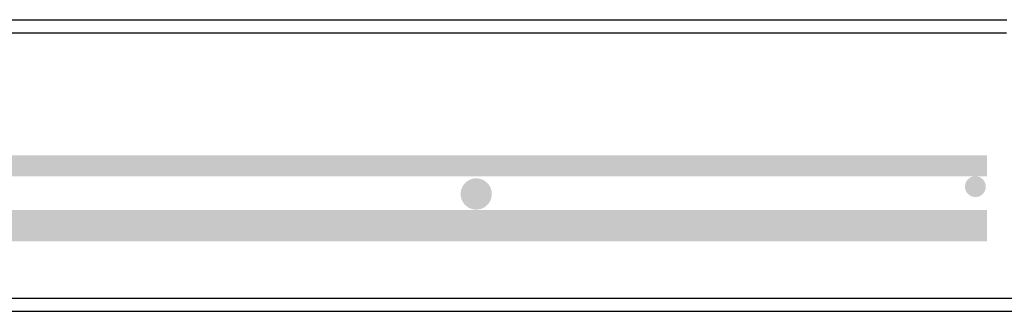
# Model space of a CAD drawing. Extents: x 1529 to 4201, y -422 to 622.
# Tile 27 of 256: x 1987 to 2011, y 120 to 127. Entities that reach past the tile are written whole.
import ezdxf

# ---------------------------------------------------------------- set-up
doc = ezdxf.new("R2010")
doc.units = 0
doc.header["$MEASUREMENT"] = 0
doc.linetypes.add('HIDDEN', pattern=[0.375, 0.25, -0.125])
doc.linetypes.add('TANK-SLAB$0$DASHED', pattern=[0.75, 0.5, -0.25])
doc.layers.add('REBAR', color=4, linetype='TANK-SLAB$0$DASHED')
doc.layers.add('TANK-SLAB', color=6, linetype='CONTINUOUS')

msp = doc.modelspace()

# ---------------------------------------------------------------- linework, layer by layer
at = {"layer": 'REBAR', "linetype": 'HIDDEN', "const_width": 0.5}
for points in [[(1973.79962, 123.51512), (2010.52868, 123.51512)], [(1973.87284, 123.51512), (2001.4954, 123.51512)]]:
    msp.add_lwpolyline(points, dxfattribs=at)
at = {"layer": 'REBAR'}
for points, const_width in [([(1998.42813, 122.83954, -1), (1998.05313, 122.83954, -1)], 0.375), ([(2010.37053, 123.01514, -1), (2010.12053, 123.01514, -1)], 0.25)]:
    msp.add_lwpolyline(points, format="xyb", close=True, dxfattribs=dict(at, const_width=const_width))
at = {"layer": 'REBAR', "const_width": 0.75}
for points in [[(1973.79962, 122.08062), (2010.52868, 122.08062)], [(1973.87284, 122.08062), (2001.43399, 122.08062)]]:
    msp.add_lwpolyline(points, dxfattribs=at)
at = {"layer": 'TANK-SLAB', "color": 2, "linetype": 'Continuous'}
for p, q in [((1973.46653, 127.02316), (2011.00285, 127.02254)), ((1973.47747, 126.71005), (2010.99193, 126.71005)), ((1972.35312, 120.33502), (2012.11628, 120.33502)), ((1972.35312, 120.02252), (2012.11628, 120.02252))]:
    msp.add_line(p, q, dxfattribs=at)

doc.saveas('drawing.dxf')
